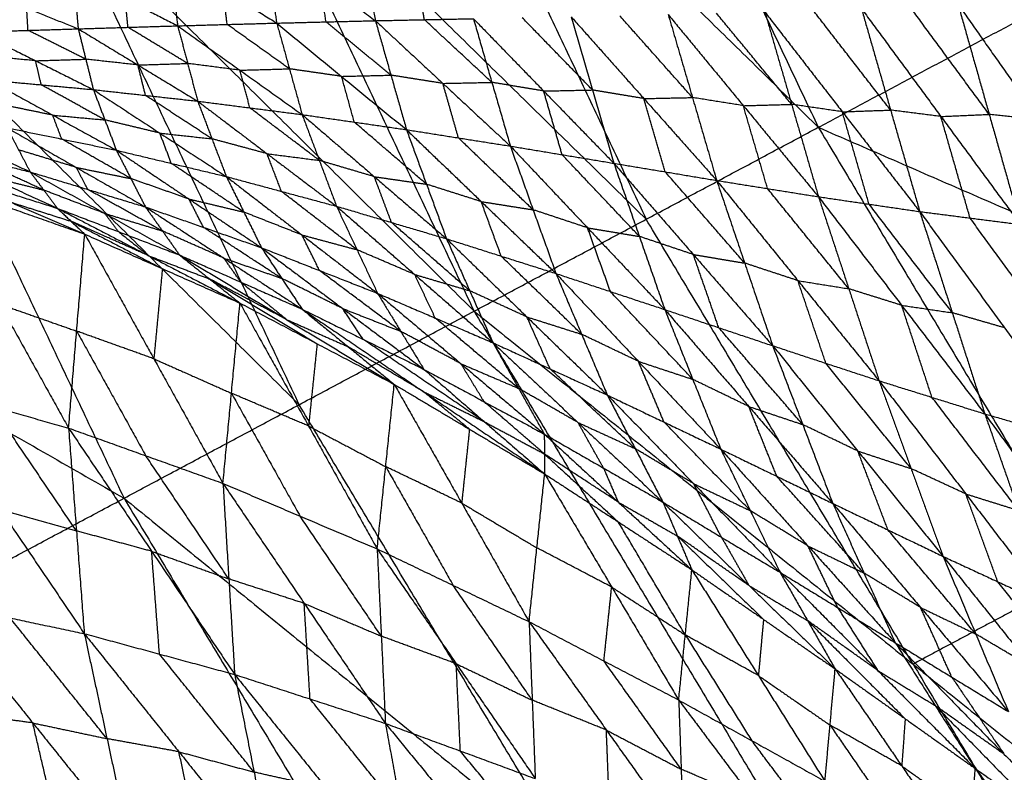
# Model space of a CAD drawing. Header units: millimetres. Extents: x -106 to 110, y -96 to 120.
# Tile 58 of 256: x -81 to -73, y -34 to -28. Entities that reach past the tile are written whole.
import ezdxf

# ---------------------------------------------------------------- set-up
doc = ezdxf.new("R2010")
doc.units = ezdxf.units.MM
doc.header["$MEASUREMENT"] = 0
doc.layers.add('Default', color=7, linetype='Continuous', true_color=0x000000)

msp = doc.modelspace()

# ---------------------------------------------------------------- linework, layer by layer
at = {"layer": 'Default'}
for points in [[(-78.4274, -21.2839, 6.9532), (-76.6052, -25.1366, 6.9532), (-74.783, -28.9894, 6.9532)], [(-81.3887, -22.5105, 7.9444), (-79.4992, -26.5054, 7.9444), (-77.6098, -30.5003, 7.9444)], [(-81.3887, -22.5105, 7.9444), (-78.0858, -25.7499, 7.4488), (-74.783, -28.9894, 6.9532)], [(-84.4007, -23.7581, 9.1165), (-82.4428, -27.8976, 9.1165), (-80.485, -32.0371, 9.1165)], [(-84.4007, -23.7581, 9.1165), (-81.0052, -27.1292, 8.5305), (-77.6098, -30.5003, 7.9444)], [(-78.0858, -25.7499, 7.4488), (-77.1411, -27.7474, 7.4488), (-76.1964, -29.7448, 7.4488)], [(-74.783, -28.9894, 6.9532), (-72.1872, -27.6019, 6.2709), (-69.5915, -26.2144, 5.5886)], [(-90.5182, -26.2921, 12.0172), (-85.5016, -29.1646, 10.5669), (-80.485, -32.0371, 9.1165)], [(-76.1964, -29.7448, 7.4488), (-77.8478, -28.1251, 7.6966), (-79.4992, -26.5054, 7.9444)], [(-81.0052, -27.1292, 8.5305), (-80.0263, -29.199, 8.5305), (-79.0474, -31.2687, 8.5305)], [(-78.5743, -27.271, 4.2808), (-78.4975, -27.6921, 4.0893), (-78.4206, -28.1132, 3.8978)], [(-79.3418, -27.4285, 4.6311), (-79.2863, -27.7806, 4.4653), (-79.2309, -28.1328, 4.2994)], [(-79.3418, -27.4285, 4.6311), (-78.8812, -27.7709, 4.2645), (-78.4206, -28.1132, 3.8978)], [(-80.1173, -27.5773, 4.9851), (-80.0809, -27.8663, 4.8431), (-80.0444, -28.1553, 4.7011)], [(-80.1173, -27.5773, 4.9851), (-79.6741, -27.855, 4.6422), (-79.2309, -28.1328, 4.2994)], [(-80.9038, -27.7147, 5.3436), (-80.8825, -27.9473, 5.2235), (-80.8613, -28.1799, 5.1033)], [(-80.9038, -27.7147, 5.3436), (-80.4741, -27.935, 5.0224), (-80.0444, -28.1553, 4.7011)], [(-78.0182, -28.1049, 3.6972), (-78.0566, -27.8943, 3.793), (-78.0951, -27.6838, 3.8887)], [(-78.8258, -28.123, 4.0986), (-78.8535, -27.9469, 4.1815), (-78.8812, -27.7709, 4.2645)], [(-79.0474, -31.2687, 8.5305), (-80.7451, -29.5832, 8.8235), (-82.4428, -27.8976, 9.1165)], [(-81.708, -27.838, 5.7089), (-81.2847, -28.009, 5.4061), (-80.8613, -28.1799, 5.1033)], [(-79.6377, -28.144, 4.5003), (-79.6559, -27.9995, 4.5713), (-79.6741, -27.855, 4.6422)], [(-80.4529, -28.1676, 4.9022), (-80.4635, -28.0513, 4.9623), (-80.4741, -27.935, 5.0224)], [(-81.2736, -28.1925, 5.3051), (-81.2791, -28.1007, 5.3556), (-81.2847, -28.009, 5.4061)], [(-75.0022, -28.8007, 2.1951), (-75.3106, -28.4267, 2.3509), (-75.619, -28.0526, 2.5066)], [(-75.2224, -28.0417, 2.3128), (-75.0022, -28.8007, 2.1951), (-74.7821, -29.5598, 2.0773)], [(-75.2224, -28.0417, 2.3128), (-74.5863, -28.8617, 1.9962), (-73.9502, -29.6817, 1.6796)], [(-74.1897, -28.8477, 1.8071), (-74.5077, -28.4377, 1.9654), (-74.8257, -28.0277, 2.1238)], [(-74.4291, -28.0136, 1.9347), (-74.1897, -28.8477, 1.8071), (-73.9502, -29.6817, 1.6796)], [(-74.4291, -28.0136, 1.9347), (-73.7766, -28.9005, 1.616), (-73.124, -29.7874, 1.2974)], [(-73.3798, -28.883, 1.4339), (-73.706, -28.4396, 1.5932), (-74.0323, -27.9962, 1.7526)], [(-73.6355, -27.9787, 1.5705), (-73.3798, -28.883, 1.4339), (-73.124, -29.7874, 1.2974)], [(-73.6355, -27.9787, 1.5705), (-72.9684, -28.9272, 1.2523), (-72.3013, -29.8757, 0.9341)], [(-80.0444, -28.1553, 4.7011), (-79.6377, -28.144, 4.5003), (-79.2309, -28.1328, 4.2994)], [(-79.2309, -28.1328, 4.2994), (-78.8258, -28.123, 4.0986), (-78.4206, -28.1132, 3.8978)], [(-79.2309, -28.1328, 4.2994), (-79.1267, -28.5087, 4.2317), (-79.0225, -28.8845, 4.164)], [(-79.2309, -28.1328, 4.2994), (-78.6982, -28.5707, 4.0215), (-78.1655, -29.0086, 3.7435)], [(-78.2931, -28.5609, 3.8207), (-78.5594, -28.342, 3.9596), (-78.8258, -28.123, 4.0986)], [(-78.4206, -28.1132, 3.8978), (-78.0182, -28.1049, 3.6972), (-77.6158, -28.0966, 3.4966)], [(-78.4206, -28.1132, 3.8978), (-78.2931, -28.5609, 3.8207), (-78.1655, -29.0086, 3.7435)], [(-78.4206, -28.1132, 3.8978), (-77.8665, -28.6284, 3.61), (-77.3124, -29.1436, 3.3223)], [(-77.4641, -28.6201, 3.4094), (-77.7411, -28.3625, 3.5533), (-78.0182, -28.1049, 3.6972)], [(-77.6158, -28.0966, 3.4966), (-77.4641, -28.6201, 3.4094), (-77.3124, -29.1436, 3.3223)], [(-77.6158, -28.0966, 3.4966), (-77.0389, -28.6907, 3.199), (-76.4621, -29.2848, 2.9014)], [(-76.6377, -28.6827, 2.9988), (-76.9262, -28.3856, 3.1476), (-77.2146, -28.0886, 3.2964)], [(-76.8134, -28.0806, 3.0961), (-76.6377, -28.6827, 2.9988), (-76.4621, -29.2848, 2.9014)], [(-76.8134, -28.0806, 3.0961), (-76.2156, -28.7532, 2.7905), (-75.6178, -29.4259, 2.4849)], [(-75.8167, -28.7447, 2.5927), (-76.1156, -28.4083, 2.7455), (-76.4145, -28.072, 2.8983)], [(-76.0157, -28.0635, 2.7004), (-75.8167, -28.7447, 2.5927), (-75.6178, -29.4259, 2.4849)], [(-76.0157, -28.0635, 2.7004), (-75.3989, -28.8116, 2.3889), (-74.7821, -29.5598, 2.0773)], [(-81.6859, -28.2051, 5.5069), (-81.2736, -28.1925, 5.3051), (-80.8613, -28.1799, 5.1033)], [(-81.6859, -28.2051, 5.5069), (-81.2114, -28.4423, 5.255), (-80.737, -28.6795, 5.003)], [(-80.7991, -28.4297, 5.0532), (-81.0364, -28.3111, 5.1791), (-81.2736, -28.1925, 5.3051)], [(-80.8613, -28.1799, 5.1033), (-80.4529, -28.1676, 4.9022), (-80.0444, -28.1553, 4.7011)], [(-80.8613, -28.1799, 5.1033), (-80.7991, -28.4297, 5.0532), (-80.737, -28.6795, 5.003)], [(-80.8613, -28.1799, 5.1033), (-80.3708, -28.4771, 4.8435), (-79.8804, -28.7742, 4.5838)], [(-79.9624, -28.4647, 4.6425), (-80.2076, -28.3162, 4.7723), (-80.4529, -28.1676, 4.9022)], [(-80.0444, -28.1553, 4.7011), (-79.9624, -28.4647, 4.6425), (-79.8804, -28.7742, 4.5838)], [(-80.0444, -28.1553, 4.7011), (-79.5334, -28.5199, 4.4326), (-79.0225, -28.8845, 4.164)], [(-79.1267, -28.5087, 4.2317), (-79.3822, -28.3264, 4.366), (-79.6377, -28.144, 4.5003)], [(-81.2114, -28.4423, 5.255), (-81.4256, -28.4226, 5.3597), (-81.6397, -28.4029, 5.4644)], [(-81.2114, -28.4423, 5.255), (-81.0053, -28.436, 5.1541), (-80.7991, -28.4297, 5.0532)], [(-81.1652, -28.6401, 5.2125), (-81.1883, -28.5412, 5.2337), (-81.2114, -28.4423, 5.255)], [(-80.3708, -28.4771, 4.8435), (-80.585, -28.4534, 4.9483), (-80.7991, -28.4297, 5.0532)], [(-80.3708, -28.4771, 4.8435), (-80.1666, -28.4709, 4.743), (-79.9624, -28.4647, 4.6425)], [(-80.3087, -28.7268, 4.7934), (-80.3398, -28.6019, 4.8185), (-80.3708, -28.4771, 4.8435)], [(-79.5334, -28.5199, 4.4326), (-79.7479, -28.4923, 4.5375), (-79.9624, -28.4647, 4.6425)], [(-79.5334, -28.5199, 4.4326), (-79.3301, -28.5143, 4.3321), (-79.1267, -28.5087, 4.2317)], [(-79.4514, -28.8294, 4.3739), (-79.4924, -28.6746, 4.4032), (-79.5334, -28.5199, 4.4326)], [(-78.6982, -28.5707, 4.0215), (-78.9124, -28.5397, 4.1266), (-79.1267, -28.5087, 4.2317)], [(-81.5935, -28.6007, 5.4219), (-81.1652, -28.6401, 5.2125), (-80.737, -28.6795, 5.003)], [(-81.5935, -28.6007, 5.4219), (-81.0707, -28.8892, 5.2252), (-80.5479, -29.1777, 5.0285)], [(-78.6982, -28.5707, 4.0215), (-78.4956, -28.5658, 3.9211), (-78.2931, -28.5609, 3.8207)], [(-78.594, -28.9466, 3.9537), (-78.6461, -28.7586, 3.9876), (-78.6982, -28.5707, 4.0215)], [(-77.8665, -28.6284, 3.61), (-78.0798, -28.5947, 3.7154), (-78.2931, -28.5609, 3.8207)], [(-77.8665, -28.6284, 3.61), (-77.6653, -28.6243, 3.5097), (-77.4641, -28.6201, 3.4094)], [(-77.0389, -28.6907, 3.199), (-77.2515, -28.6554, 3.3042), (-77.4641, -28.6201, 3.4094)], [(-80.6424, -28.9286, 5.0158), (-80.9038, -28.7843, 5.1141), (-81.1652, -28.6401, 5.2125)], [(-80.737, -28.6795, 5.003), (-80.6424, -28.9286, 5.0158), (-80.5479, -29.1777, 5.0285)], [(-80.737, -28.6795, 5.003), (-80.3087, -28.7268, 4.7934), (-79.8804, -28.7742, 4.5838)], [(-80.737, -28.6795, 5.003), (-80.1912, -29.0365, 4.8092), (-79.6454, -29.3935, 4.6153)], [(-77.7389, -29.0761, 3.5329), (-77.8027, -28.8523, 3.5715), (-77.8665, -28.6284, 3.61)], [(-77.0389, -28.6907, 3.199), (-76.8383, -28.6867, 3.0989), (-76.6377, -28.6827, 2.9988)], [(-76.8872, -29.2142, 3.1118), (-76.9631, -28.9525, 3.1554), (-77.0389, -28.6907, 3.199)], [(-76.2156, -28.7532, 2.7905), (-76.4267, -28.718, 2.8946), (-76.6377, -28.6827, 2.9988)], [(-79.7629, -29.0838, 4.5996), (-80.0358, -28.9053, 4.6965), (-80.3087, -28.7268, 4.7934)], [(-79.8804, -28.7742, 4.5838), (-79.7629, -29.0838, 4.5996), (-79.6454, -29.3935, 4.6153)], [(-79.8804, -28.7742, 4.5838), (-79.4514, -28.8294, 4.3739), (-79.0225, -28.8845, 4.164)], [(-79.8804, -28.7742, 4.5838), (-79.3103, -29.2059, 4.3937), (-78.7402, -29.6377, 4.2035)], [(-76.2156, -28.7532, 2.7905), (-76.0162, -28.7489, 2.6916), (-75.8167, -28.7447, 2.5927)], [(-76.04, -29.3553, 2.6931), (-76.1278, -29.0543, 2.7418), (-76.2156, -28.7532, 2.7905)], [(-75.3989, -28.8116, 2.3889), (-75.6078, -28.7781, 2.4908), (-75.8167, -28.7447, 2.5927)], [(-82.3431, -28.8412, 5.8602), (-81.7994, -29.0986, 5.7103), (-81.2558, -29.356, 5.5603)], [(-81.0707, -28.8892, 5.2252), (-81.2952, -28.8431, 5.3288), (-81.5196, -28.797, 5.4323)], [(-78.8814, -29.2611, 4.1838), (-79.1664, -29.0452, 4.2788), (-79.4514, -28.8294, 4.3739)], [(-75.3989, -28.8116, 2.3889), (-75.2006, -28.8062, 2.292), (-75.0022, -28.8007, 2.1951)], [(-75.2, -29.4928, 2.2811), (-75.2994, -29.1522, 2.335), (-75.3989, -28.8116, 2.3889)], [(-74.5863, -28.8617, 1.9962), (-74.7943, -28.8312, 2.0957), (-75.0022, -28.8007, 2.1951)], [(-74.5863, -28.8617, 1.9962), (-74.388, -28.8547, 1.9017), (-74.1897, -28.8477, 1.8071)], [(-74.3662, -29.6207, 1.8785), (-74.4762, -29.2412, 1.9373), (-74.5863, -28.8617, 1.9962)], [(-73.7766, -28.9005, 1.616), (-73.9831, -28.8741, 1.7116), (-74.1897, -28.8477, 1.8071)], [(-80.9968, -29.0855, 5.2356), (-81.0337, -28.9874, 5.2304), (-81.0707, -28.8892, 5.2252)], [(-81.0707, -28.8892, 5.2252), (-80.8566, -28.9089, 5.1205), (-80.6424, -28.9286, 5.0158)], [(-80.1912, -29.0365, 4.8092), (-80.4168, -28.9825, 4.9125), (-80.6424, -28.9286, 5.0158)], [(-79.0225, -28.8845, 4.164), (-78.8814, -29.2611, 4.1838), (-78.7402, -29.6377, 4.2035)], [(-79.0225, -28.8845, 4.164), (-78.594, -28.9466, 3.9537), (-78.1655, -29.0086, 3.7435)], [(-79.0225, -28.8845, 4.164), (-78.4296, -29.3949, 3.9785), (-77.8368, -29.9052, 3.793)], [(-78.0012, -29.4569, 3.7683), (-78.2976, -29.2017, 3.861), (-78.594, -28.9466, 3.9537)], [(-73.7766, -28.9005, 1.616), (-73.5782, -28.8918, 1.525), (-73.3798, -28.883, 1.4339)], [(-73.5371, -29.7346, 1.4885), (-73.6568, -29.3175, 1.5523), (-73.7766, -28.9005, 1.616)], [(-72.9684, -28.9272, 1.2523), (-73.1741, -28.9051, 1.3431), (-73.3798, -28.883, 1.4339)], [(-81.4457, -28.9934, 5.4428), (-81.3507, -29.1747, 5.5016), (-81.2558, -29.356, 5.5603)], [(-81.4457, -28.9934, 5.4428), (-80.9968, -29.0855, 5.2356), (-80.5479, -29.1777, 5.0285)], [(-81.4457, -28.9934, 5.4428), (-80.8773, -29.3187, 5.3062), (-80.309, -29.6439, 5.1697)], [(-78.1655, -29.0086, 3.7435), (-78.0012, -29.4569, 3.7683), (-77.8368, -29.9052, 3.793)], [(-78.1655, -29.0086, 3.7435), (-77.7389, -29.0761, 3.5329), (-77.3124, -29.1436, 3.3223)], [(-78.1655, -29.0086, 3.7435), (-77.5517, -29.5996, 3.5634), (-76.938, -30.1907, 3.3833)], [(-77.6098, -30.5003, 7.9444), (-76.1964, -29.7448, 7.4488), (-74.783, -28.9894, 6.9532)], [(-74.783, -28.9894, 6.9532), (-72.5919, -32.645, 6.9532), (-70.4009, -36.3005, 6.9532)], [(-74.783, -28.9894, 6.9532), (-70.1447, -31.0097, 6.2709), (-65.5063, -33.0301, 5.5886)], [(-80.4284, -29.4108, 5.0991), (-80.7126, -29.2482, 5.1674), (-80.9968, -29.0855, 5.2356)], [(-80.0967, -29.2856, 4.8219), (-80.1439, -29.161, 4.8156), (-80.1912, -29.0365, 4.8092)], [(-80.1912, -29.0365, 4.8092), (-79.977, -29.0602, 4.7044), (-79.7629, -29.0838, 4.5996)], [(-79.3103, -29.2059, 4.3937), (-79.5366, -29.1449, 4.4966), (-79.7629, -29.0838, 4.5996)], [(-77.1252, -29.6671, 3.3528), (-77.432, -29.3716, 3.4428), (-77.7389, -29.0761, 3.5329)], [(-82.2001, -29.1181, 5.9589), (-81.7279, -29.2371, 5.7596), (-81.2558, -29.356, 5.5603)], [(-82.2001, -29.1181, 5.9589), (-81.616, -29.3866, 5.8711), (-81.032, -29.6551, 5.7833)], [(-80.8773, -29.3187, 5.3062), (-81.114, -29.2467, 5.4039), (-81.3507, -29.1747, 5.5016)], [(-80.5479, -29.1777, 5.0285), (-80.4284, -29.4108, 5.0991), (-80.309, -29.6439, 5.1697)], [(-80.5479, -29.1777, 5.0285), (-80.0967, -29.2856, 4.8219), (-79.6454, -29.3935, 4.6153)], [(-80.5479, -29.1777, 5.0285), (-79.952, -29.5782, 4.9066), (-79.3561, -29.9788, 4.7847)], [(-77.3124, -29.1436, 3.3223), (-77.1252, -29.6671, 3.3528), (-76.938, -30.1907, 3.3833)], [(-77.3124, -29.1436, 3.3223), (-76.8872, -29.2142, 3.1118), (-76.4621, -29.2848, 2.9014)], [(-77.3124, -29.1436, 3.3223), (-76.6781, -29.8153, 3.1488), (-76.0438, -30.4871, 2.9752)], [(-81.1439, -29.5056, 5.6718), (-81.4359, -29.3713, 5.7157), (-81.7279, -29.2371, 5.7596)], [(-79.1928, -29.5156, 4.4094), (-79.2516, -29.3608, 4.4015), (-79.3103, -29.2059, 4.3937)], [(-79.3103, -29.2059, 4.3937), (-79.0958, -29.2335, 4.2887), (-78.8814, -29.2611, 4.1838)], [(-78.4296, -29.3949, 3.9785), (-78.6555, -29.328, 4.0811), (-78.8814, -29.2611, 4.1838)], [(-76.2529, -29.8859, 2.9383), (-76.5701, -29.5501, 3.0251), (-76.8872, -29.2142, 3.1118)], [(-82.032, -29.3388, 6.1446), (-81.532, -29.497, 5.964), (-81.032, -29.6551, 5.7833)], [(-82.032, -29.3388, 6.1446), (-81.42, -29.603, 6.1159), (-80.808, -29.8672, 6.0872)], [(-80.7824, -29.5, 5.365), (-80.8298, -29.4093, 5.3356), (-80.8773, -29.3187, 5.3062)], [(-80.8773, -29.3187, 5.3062), (-80.6529, -29.3647, 5.2027), (-80.4284, -29.4108, 5.0991)], [(-79.5008, -29.6862, 4.7), (-79.7987, -29.4859, 4.761), (-80.0967, -29.2856, 4.8219)], [(-76.4621, -29.2848, 2.9014), (-76.2529, -29.8859, 2.9383), (-76.0438, -30.4871, 2.9752)], [(-76.4621, -29.2848, 2.9014), (-76.04, -29.3553, 2.6931), (-75.6178, -29.4259, 2.4849)], [(-76.4621, -29.2848, 2.9014), (-75.8099, -30.0345, 2.7368), (-75.1578, -30.7842, 2.5723)], [(-82.0719, -29.4228, 6.4558), (-81.5061, -30.4419, 5.8184), (-80.9403, -31.4609, 5.1809)], [(-82.0719, -29.4228, 6.4558), (-81.44, -29.645, 6.2715), (-80.808, -29.8672, 6.0872)], [(-81.616, -29.3866, 5.8711), (-81.3799, -29.4461, 5.7715), (-81.1439, -29.5056, 5.6718)], [(-81.2558, -29.356, 5.5603), (-81.1439, -29.5056, 5.6718), (-81.032, -29.6551, 5.7833)], [(-81.2558, -29.356, 5.5603), (-80.7824, -29.5, 5.365), (-80.309, -29.6439, 5.1697)], [(-81.2558, -29.356, 5.5603), (-80.6427, -29.6973, 5.4991), (-80.0297, -30.0385, 5.4378)], [(-79.952, -29.5782, 4.9066), (-80.1902, -29.4945, 5.0029), (-80.4284, -29.4108, 5.0991)], [(-79.6454, -29.3935, 4.6153), (-79.5008, -29.6862, 4.7), (-79.3561, -29.9788, 4.7847)], [(-79.6454, -29.3935, 4.6153), (-79.1928, -29.5156, 4.4094), (-78.7402, -29.6377, 4.2035)], [(-79.6454, -29.3935, 4.6153), (-79.0241, -29.8736, 4.5107), (-78.4028, -30.3537, 4.406)], [(-78.2885, -29.7714, 3.9983), (-78.3591, -29.5832, 3.9884), (-78.4296, -29.3949, 3.9785)], [(-78.4296, -29.3949, 3.9785), (-78.2154, -29.4259, 3.8734), (-78.0012, -29.4569, 3.7683)], [(-75.3878, -30.1051, 2.5286), (-75.7139, -29.7302, 2.6109), (-76.04, -29.3553, 2.6931)], [(-75.6178, -29.4259, 2.4849), (-75.3878, -30.1051, 2.5286), (-75.1578, -30.7842, 2.5723)], [(-75.6178, -29.4259, 2.4849), (-75.2, -29.4928, 2.2811), (-74.7821, -29.5598, 2.0773)], [(-75.6178, -29.4259, 2.4849), (-74.9507, -30.2491, 2.3318), (-74.2836, -31.0723, 2.1787)], [(-80.6427, -29.6973, 5.4991), (-80.8933, -29.6014, 5.5855), (-81.1439, -29.5056, 5.6718)], [(-80.1693, -29.8412, 5.3038), (-80.4758, -29.6706, 5.3344), (-80.7824, -29.5, 5.365)], [(-77.5517, -29.5996, 3.5634), (-77.7764, -29.5283, 3.6658), (-78.0012, -29.4569, 3.7683)], [(-74.5329, -30.316, 2.128), (-74.8664, -29.9044, 2.2045), (-75.2, -29.4928, 2.2811)], [(-79.8325, -29.8114, 4.9772), (-79.8923, -29.6948, 4.9419), (-79.952, -29.5782, 4.9066)], [(-79.952, -29.5782, 4.9066), (-79.7264, -29.6322, 4.8033), (-79.5008, -29.6862, 4.7)], [(-78.5715, -29.9957, 4.3048), (-78.8822, -29.7556, 4.3571), (-79.1928, -29.5156, 4.4094)], [(-74.7821, -29.5598, 2.0773), (-74.5329, -30.316, 2.128), (-74.2836, -31.0723, 2.1787)], [(-74.7821, -29.5598, 2.0773), (-74.3662, -29.6207, 1.8785), (-73.9502, -29.6817, 1.6796)], [(-74.7821, -29.5598, 2.0773), (-74.0989, -30.4519, 1.936), (-73.4158, -31.3441, 1.7947)], [(-81.42, -29.603, 6.1159), (-81.17, -29.6821, 6.0256), (-80.92, -29.7612, 5.9353)], [(-81.032, -29.6551, 5.7833), (-80.92, -29.7612, 5.9353), (-80.808, -29.8672, 6.0872)], [(-81.032, -29.6551, 5.7833), (-80.5308, -29.8468, 5.6106), (-80.0297, -30.0385, 5.4378)], [(-81.032, -29.6551, 5.7833), (-80.2825, -30.0445, 5.7683), (-79.533, -30.434, 5.7534)], [(-80.309, -29.6439, 5.1697), (-80.1693, -29.8412, 5.3038), (-80.0297, -30.0385, 5.4378)], [(-80.309, -29.6439, 5.1697), (-79.8325, -29.8114, 4.9772), (-79.3561, -29.9788, 4.7847)], [(-80.309, -29.6439, 5.1697), (-79.6661, -30.0636, 5.1377), (-79.0233, -30.4834, 5.1057)], [(-78.7402, -29.6377, 4.2035), (-78.5715, -29.9957, 4.3048), (-78.4028, -30.3537, 4.406)], [(-78.7402, -29.6377, 4.2035), (-78.2885, -29.7714, 3.9983), (-77.8368, -29.9052, 3.793)], [(-78.7402, -29.6377, 4.2035), (-78.0978, -30.1987, 4.1185), (-77.4553, -30.7598, 4.0334)], [(-77.3874, -30.0479, 3.5882), (-77.4696, -29.8238, 3.5758), (-77.5517, -29.5996, 3.5634)], [(-77.5517, -29.5996, 3.5634), (-77.3384, -29.6334, 3.4581), (-77.1252, -29.6671, 3.3528)], [(-76.6781, -29.8153, 3.1488), (-76.9016, -29.7412, 3.2508), (-77.1252, -29.6671, 3.3528)], [(-73.683, -30.5129, 1.7371), (-74.0246, -30.0668, 1.8078), (-74.3662, -29.6207, 1.8785)], [(-80.5308, -29.8468, 5.6106), (-80.5868, -29.772, 5.5548), (-80.6427, -29.6973, 5.4991)], [(-80.6427, -29.6973, 5.4991), (-80.406, -29.7692, 5.4014), (-80.1693, -29.8412, 5.3038)], [(-79.0241, -29.8736, 4.5107), (-79.2624, -29.7799, 4.6054), (-79.5008, -29.6862, 4.7)], [(-74.0053, -33.4004, 7.4488), (-75.1009, -31.5726, 7.4488), (-76.1964, -29.7448, 7.4488)], [(-73.9502, -29.6817, 1.6796), (-73.683, -30.5129, 1.7371), (-73.4158, -31.3441, 1.7947)], [(-73.9502, -29.6817, 1.6796), (-73.5371, -29.7346, 1.4885), (-73.124, -29.7874, 1.2974)], [(-73.9502, -29.6817, 1.6796), (-73.2539, -30.6367, 1.5526), (-72.5576, -31.5918, 1.4255)], [(-72.8408, -30.6896, 1.3615), (-73.189, -30.2121, 1.425), (-73.5371, -29.7346, 1.4885)], [(-80.92, -29.7612, 5.9353), (-80.5452, -29.9559, 5.9278), (-80.1705, -30.1506, 5.9203)], [(-80.2825, -30.0445, 5.7683), (-80.6012, -29.9029, 5.8518), (-80.92, -29.7612, 5.9353)], [(-79.1897, -30.2311, 4.9452), (-79.5111, -30.0212, 4.9612), (-79.8325, -29.8114, 4.9772)], [(-77.646, -30.3325, 3.9132), (-77.9673, -30.052, 3.9558), (-78.2885, -29.7714, 3.9983)], [(-76.4909, -30.3389, 3.1793), (-76.5845, -30.0771, 3.164), (-76.6781, -29.8153, 3.1488)], [(-76.6781, -29.8153, 3.1488), (-76.4655, -29.8506, 3.0435), (-76.2529, -29.8859, 2.9383)], [(-80.9403, -31.4609, 5.1809), (-80.8741, -30.6641, 5.634), (-80.808, -29.8672, 6.0872)], [(-80.808, -29.8672, 6.0872), (-80.2402, -30.8913, 5.4966), (-79.6724, -31.9153, 4.906)], [(-80.808, -29.8672, 6.0872), (-80.1705, -30.1506, 5.9203), (-79.533, -30.434, 5.7534)], [(-80.5308, -29.8468, 5.6106), (-80.4067, -29.9457, 5.6895), (-80.2825, -30.0445, 5.7683)], [(-79.6661, -30.0636, 5.1377), (-79.9177, -29.9524, 5.2207), (-80.1693, -29.8412, 5.3038)], [(-78.8795, -30.1662, 4.5954), (-78.9518, -30.0199, 4.553), (-79.0241, -29.8736, 4.5107)], [(-79.0241, -29.8736, 4.5107), (-78.7978, -29.9346, 4.4077), (-78.5715, -29.9957, 4.3048)], [(-77.8368, -29.9052, 3.793), (-77.646, -30.3325, 3.9132), (-77.4553, -30.7598, 4.0334)], [(-77.8368, -29.9052, 3.793), (-77.3874, -30.0479, 3.5882), (-76.938, -30.1907, 3.3833)], [(-77.8368, -29.9052, 3.793), (-77.1763, -30.5474, 3.7293), (-76.5158, -31.1896, 3.6656)], [(-75.8099, -30.0345, 2.7368), (-76.0314, -29.9602, 2.8376), (-76.2529, -29.8859, 2.9383)], [(-79.3561, -29.9788, 4.7847), (-79.1897, -30.2311, 4.9452), (-79.0233, -30.4834, 5.1057)], [(-79.3561, -29.9788, 4.7847), (-78.8795, -30.1662, 4.5954), (-78.4028, -30.3537, 4.406)], [(-79.3561, -29.9788, 4.7847), (-78.6891, -30.4785, 4.7863), (-78.022, -30.9781, 4.7879)], [(-78.0978, -30.1987, 4.1185), (-78.3346, -30.0972, 4.2116), (-78.5715, -29.9957, 4.3048)], [(-80.2825, -30.0445, 5.7683), (-80.0319, -30.1404, 5.682), (-79.7813, -30.2362, 5.5956)], [(-80.0297, -30.0385, 5.4378), (-79.7813, -30.2362, 5.5956), (-79.533, -30.434, 5.7534)], [(-80.0297, -30.0385, 5.4378), (-79.5265, -30.2609, 5.2718), (-79.0233, -30.4834, 5.1057)], [(-80.0297, -30.0385, 5.4378), (-79.1478, -30.57, 5.4467), (-78.2659, -31.1015, 5.4556)], [(-79.5265, -30.2609, 5.2718), (-79.5963, -30.1623, 5.2048), (-79.6661, -30.0636, 5.1377)], [(-79.6661, -30.0636, 5.1377), (-79.4279, -30.1474, 5.0415), (-79.1897, -30.2311, 4.9452)], [(-76.7269, -30.6901, 3.5245), (-77.0571, -30.369, 3.5563), (-77.3874, -30.0479, 3.5882)], [(-75.6008, -30.6357, 2.7738), (-75.7053, -30.3351, 2.7553), (-75.8099, -30.0345, 2.7368)], [(-75.8099, -30.0345, 2.7368), (-75.5989, -30.0698, 2.6327), (-75.3878, -30.1051, 2.5286)], [(-80.1705, -30.1506, 5.9203), (-80.2054, -30.5209, 5.7085), (-80.2402, -30.8913, 5.4966)], [(-74.9507, -30.2491, 2.3318), (-75.1693, -30.1771, 2.4302), (-75.3878, -30.1051, 2.5286)], [(-79.7813, -30.2362, 5.5956), (-79.3404, -30.502, 5.6), (-78.8995, -30.7678, 5.6045)], [(-79.1478, -30.57, 5.4467), (-79.4646, -30.4031, 5.5211), (-79.7813, -30.2362, 5.5956)], [(-78.6891, -30.4785, 4.7863), (-78.9394, -30.3548, 4.8658), (-79.1897, -30.2311, 4.9452)], [(-78.2124, -30.6659, 4.597), (-78.5459, -30.4161, 4.5962), (-78.8795, -30.1662, 4.5954)], [(-77.929, -30.5567, 4.2197), (-78.0134, -30.3777, 4.1691), (-78.0978, -30.1987, 4.1185)], [(-78.0978, -30.1987, 4.1185), (-77.8719, -30.2656, 4.0158), (-77.646, -30.3325, 3.9132)], [(-76.938, -30.1907, 3.3833), (-76.7269, -30.6901, 3.5245), (-76.5158, -31.1896, 3.6656)], [(-76.938, -30.1907, 3.3833), (-76.4909, -30.3389, 3.1793), (-76.0438, -30.4871, 2.9752)], [(-76.938, -30.1907, 3.3833), (-76.2611, -30.9124, 3.343), (-75.5843, -31.6341, 3.3026)], [(-79.5265, -30.2609, 5.2718), (-79.3371, -30.4155, 5.3592), (-79.1478, -30.57, 5.4467)], [(-74.7207, -30.9283, 2.3755), (-74.8357, -30.5887, 2.3537), (-74.9507, -30.2491, 2.3318)], [(-74.9507, -30.2491, 2.3318), (-74.7418, -30.2826, 2.2299), (-74.5329, -30.316, 2.128)], [(-74.0989, -30.4519, 1.936), (-74.3159, -30.384, 2.032), (-74.5329, -30.316, 2.128)], [(-78.4028, -30.3537, 4.406), (-78.2124, -30.6659, 4.597), (-78.022, -30.9781, 4.7879)], [(-78.4028, -30.3537, 4.406), (-77.929, -30.5567, 4.2197), (-77.4553, -30.7598, 4.0334)], [(-78.4028, -30.3537, 4.406), (-77.7183, -30.9318, 4.4448), (-77.0337, -31.51, 4.4836)], [(-77.1763, -30.5474, 3.7293), (-77.4112, -30.4399, 3.8213), (-77.646, -30.3325, 3.9132)], [(-75.814, -31.0606, 3.1389), (-76.1524, -30.6997, 3.1591), (-76.4909, -30.3389, 3.1793)], [(-81.5061, -30.4419, 5.8184), (-81.1901, -30.553, 5.7262), (-80.8741, -30.6641, 5.634)], [(-79.6724, -31.9153, 4.906), (-79.6027, -31.1746, 5.3297), (-79.533, -30.434, 5.7534)], [(-79.533, -30.434, 5.7534), (-78.9695, -31.4438, 5.2117), (-78.406, -32.4536, 4.67)], [(-79.533, -30.434, 5.7534), (-78.8995, -30.7678, 5.6045), (-78.2659, -31.1015, 5.4556)], [(-79.0233, -30.4834, 5.1057), (-78.6446, -30.7924, 5.2807), (-78.2659, -31.1015, 5.4556)], [(-79.0233, -30.4834, 5.1057), (-78.5226, -30.7307, 4.9468), (-78.022, -30.9781, 4.7879)], [(-79.0233, -30.4834, 5.1057), (-78.027, -31.1605, 5.15), (-77.0307, -31.8376, 5.1943)], [(-78.5226, -30.7307, 4.9468), (-78.6059, -30.6046, 4.8666), (-78.6891, -30.4785, 4.7863)], [(-78.6891, -30.4785, 4.7863), (-78.4507, -30.5722, 4.6916), (-78.2124, -30.6659, 4.597)], [(-73.8497, -31.2082, 1.9867), (-73.9743, -30.8301, 1.9613), (-74.0989, -30.4519, 1.936)], [(-74.0989, -30.4519, 1.936), (-73.891, -30.4824, 1.8366), (-73.683, -30.5129, 1.7371)], [(-80.485, -32.0371, 9.1165), (-79.0474, -31.2687, 8.5305), (-77.6098, -30.5003, 7.9444)], [(-77.2445, -31.1349, 4.2585), (-77.5868, -30.8458, 4.2391), (-77.929, -30.5567, 4.2197)], [(-77.6098, -30.5003, 7.9444), (-75.3378, -34.2908, 7.9444), (-73.0659, -38.0813, 7.9444)], [(-77.6098, -30.5003, 7.9444), (-74.0053, -33.4004, 7.4488), (-70.4009, -36.3005, 6.9532)], [(-76.9856, -30.9747, 3.8495), (-77.0809, -30.761, 3.7894), (-77.1763, -30.5474, 3.7293)], [(-77.1763, -30.5474, 3.7293), (-76.9516, -30.6187, 3.6269), (-76.7269, -30.6901, 3.5245)], [(-76.0438, -30.4871, 2.9752), (-75.814, -31.0606, 3.1389), (-75.5843, -31.6341, 3.3026)], [(-76.0438, -30.4871, 2.9752), (-75.6008, -30.6357, 2.7738), (-75.1578, -30.7842, 2.5723)], [(-76.0438, -30.4871, 2.9752), (-75.354, -31.2835, 2.9609), (-74.6642, -32.0799, 2.9466)], [(-73.2539, -30.6367, 1.5526), (-73.4685, -30.5748, 1.6449), (-73.683, -30.5129, 1.7371)], [(-79.1478, -30.57, 5.4467), (-78.8962, -30.6812, 5.3637), (-78.6446, -30.7924, 5.2807)], [(-74.911, -31.4321, 2.7595), (-75.2559, -31.0339, 2.7666), (-75.6008, -30.6357, 2.7738)], [(-80.8741, -30.6641, 5.634), (-80.5903, -31.1761, 5.3387), (-80.3064, -31.6881, 5.0435)], [(-80.2402, -30.8913, 5.4966), (-80.5572, -30.7777, 5.5653), (-80.8741, -30.6641, 5.634)], [(-77.7183, -30.9318, 4.4448), (-77.9653, -30.7989, 4.5209), (-78.2124, -30.6659, 4.597)], [(-76.2611, -30.9124, 3.343), (-76.494, -30.8012, 3.4337), (-76.7269, -30.6901, 3.5245)], [(-78.8995, -30.7678, 5.6045), (-78.9345, -31.1058, 5.4081), (-78.9695, -31.4438, 5.2117)], [(-78.027, -31.1605, 5.15), (-78.3358, -30.9765, 5.2153), (-78.6446, -30.7924, 5.2807)], [(-77.5264, -31.4079, 4.9911), (-78.0245, -31.0693, 4.969), (-78.5226, -30.7307, 4.9468)], [(-77.4553, -30.7598, 4.0334), (-77.2445, -31.1349, 4.2585), (-77.0337, -31.51, 4.4836)], [(-77.4553, -30.7598, 4.0334), (-76.9856, -30.9747, 3.8495), (-76.5158, -31.1896, 3.6656)], [(-77.4553, -30.7598, 4.0334), (-76.7573, -31.4147, 4.1121), (-76.0594, -32.0695, 4.1908)], [(-75.1578, -30.7842, 2.5723), (-74.911, -31.4321, 2.7595), (-74.6642, -32.0799, 2.9466)], [(-75.1578, -30.7842, 2.5723), (-74.7207, -30.9283, 2.3755), (-74.2836, -31.0723, 2.1787)], [(-75.1578, -30.7842, 2.5723), (-74.4581, -31.6497, 2.5862), (-73.7585, -32.5152, 2.6001)], [(-80.2402, -30.8913, 5.4966), (-79.9215, -31.0329, 5.4132), (-79.6027, -31.1746, 5.3297)], [(-77.5279, -31.2441, 4.6358), (-77.6231, -31.088, 4.5403), (-77.7183, -30.9318, 4.4448)], [(-77.7183, -30.9318, 4.4448), (-77.4814, -31.0334, 4.3517), (-77.2445, -31.1349, 4.2585)], [(-76.05, -31.4118, 3.4841), (-76.1556, -31.1621, 3.4135), (-76.2611, -30.9124, 3.343)], [(-76.2611, -30.9124, 3.343), (-76.0376, -30.9865, 3.241), (-75.814, -31.0606, 3.1389)], [(-74.0211, -31.7938, 2.3894), (-74.3709, -31.361, 2.3825), (-74.7207, -30.9283, 2.3755)], [(-78.022, -30.9781, 4.7879), (-77.5279, -31.2441, 4.6358), (-77.0337, -31.51, 4.4836)], [(-78.022, -30.9781, 4.7879), (-77.5264, -31.4079, 4.9911), (-77.0307, -31.8376, 5.1943)], [(-76.2876, -31.6295, 3.9282), (-76.6366, -31.3021, 3.8889), (-76.9856, -30.9747, 3.8495)], [(-82.1929, -31.1064, 5.4934), (-81.5666, -31.2837, 5.3371), (-80.9403, -31.4609, 5.1809)], [(-82.1929, -31.1064, 5.4934), (-81.5022, -32.1283, 5.0266), (-80.8114, -33.1502, 4.5599)], [(-78.406, -32.4536, 4.67), (-78.3359, -31.7776, 5.0628), (-78.2659, -31.1015, 5.4556)], [(-78.2659, -31.1015, 5.4556), (-77.7121, -32.0769, 4.9642), (-77.1582, -33.0523, 4.4729)], [(-78.2659, -31.1015, 5.4556), (-77.6483, -31.4696, 5.3249), (-77.0307, -31.8376, 5.1943)], [(-75.354, -31.2835, 2.9609), (-75.584, -31.172, 3.0499), (-75.814, -31.0606, 3.1389)], [(-74.2836, -31.0723, 2.1787), (-74.0211, -31.7938, 2.3894), (-73.7585, -32.5152, 2.6001)], [(-74.2836, -31.0723, 2.1787), (-73.8497, -31.2082, 1.9867), (-73.4158, -31.3441, 1.7947)], [(-74.2836, -31.0723, 2.1787), (-73.5719, -32.0018, 2.2203), (-72.8603, -32.9313, 2.2619)], [(-79.6027, -31.1746, 5.3297), (-79.321, -31.6795, 5.0588), (-79.0392, -32.1845, 4.788)], [(-78.9695, -31.4438, 5.2117), (-79.2861, -31.3092, 5.2707), (-79.6027, -31.1746, 5.3297)], [(-77.6483, -31.4696, 5.3249), (-77.8377, -31.315, 5.2375), (-78.027, -31.1605, 5.15)], [(-78.027, -31.1605, 5.15), (-77.7767, -31.2842, 5.0706), (-77.5264, -31.4079, 4.9911)], [(-76.7573, -31.4147, 4.1121), (-77.0009, -31.2748, 4.1853), (-77.2445, -31.1349, 4.2585)], [(-76.5158, -31.1896, 3.6656), (-76.2876, -31.6295, 3.9282), (-76.0594, -32.0695, 4.1908)], [(-76.5158, -31.1896, 3.6656), (-76.05, -31.4118, 3.4841), (-75.5843, -31.6341, 3.3026)], [(-76.5158, -31.1896, 3.6656), (-75.8067, -31.9178, 3.7868), (-75.0976, -32.6461, 3.908)], [(-73.138, -32.1377, 2.0283), (-73.4938, -31.6729, 2.0075), (-73.8497, -31.2082, 1.9867)], [(-80.8759, -32.3056, 4.8704), (-81.2212, -31.7946, 5.1037), (-81.5666, -31.2837, 5.3371)], [(-76.7755, -35.0592, 8.5305), (-77.9114, -33.164, 8.5305), (-79.0474, -31.2687, 8.5305)], [(-77.0322, -31.6738, 4.839), (-77.2801, -31.459, 4.7374), (-77.5279, -31.2441, 4.6358)], [(-75.1242, -31.857, 3.1246), (-75.2391, -31.5702, 3.0428), (-75.354, -31.2835, 2.9609)], [(-75.354, -31.2835, 2.9609), (-75.1325, -31.3578, 2.8602), (-74.911, -31.4321, 2.7595)], [(-73.4158, -31.3441, 1.7947), (-73.138, -32.1377, 2.0283), (-72.8603, -32.9313, 2.2619)], [(-73.4158, -31.3441, 1.7947), (-72.9867, -31.4679, 1.6101), (-72.5576, -31.5918, 1.4255)], [(-73.4158, -31.3441, 1.7947), (-72.6948, -32.3304, 1.8653), (-71.9738, -33.3167, 1.936)], [(-78.9695, -31.4438, 5.2117), (-78.6527, -31.6107, 5.1372), (-78.3359, -31.7776, 5.0628)], [(-77.5264, -31.4079, 4.9911), (-77.2793, -31.5409, 4.915), (-77.0322, -31.6738, 4.839)], [(-76.5466, -31.7898, 4.3372), (-76.652, -31.6022, 4.2247), (-76.7573, -31.4147, 4.1121)], [(-76.7573, -31.4147, 4.1121), (-76.5225, -31.5221, 4.0202), (-76.2876, -31.6295, 3.9282)], [(-75.3409, -32.1401, 3.6053), (-75.6955, -31.776, 3.5447), (-76.05, -31.4118, 3.4841)], [(-74.4581, -31.6497, 2.5862), (-74.6846, -31.5409, 2.6728), (-74.911, -31.4321, 2.7595)], [(-80.9403, -31.4609, 5.1809), (-80.8759, -32.3056, 4.8704), (-80.8114, -33.1502, 4.5599)], [(-80.9403, -31.4609, 5.1809), (-80.3064, -31.6881, 5.0435), (-79.6724, -31.9153, 4.906)], [(-80.9403, -31.4609, 5.1809), (-80.2583, -32.4732, 4.7542), (-79.5764, -33.4855, 4.3276)], [(-77.6483, -31.4696, 5.3249), (-77.6802, -31.7732, 5.1446), (-77.7121, -32.0769, 4.9642)], [(-77.0337, -31.51, 4.4836), (-77.0322, -31.6738, 4.839), (-77.0307, -31.8376, 5.1943)], [(-77.0337, -31.51, 4.4836), (-76.5466, -31.7898, 4.3372), (-76.0594, -32.0695, 4.1908)], [(-77.0337, -31.51, 4.4836), (-76.4277, -32.0679, 4.7233), (-75.8217, -32.6258, 4.9629)], [(-79.6244, -32.7004, 4.6168), (-79.9654, -32.1942, 4.8301), (-80.3064, -31.6881, 5.0435)], [(-77.0322, -31.6738, 4.839), (-76.7292, -31.9528, 4.9588), (-76.4262, -32.2317, 5.0786)], [(-76.4277, -32.0679, 4.7233), (-76.73, -31.8709, 4.7811), (-77.0322, -31.6738, 4.839)], [(-75.8067, -31.9178, 3.7868), (-76.0472, -31.7737, 3.8575), (-76.2876, -31.6295, 3.9282)], [(-75.5843, -31.6341, 3.3026), (-75.3409, -32.1401, 3.6053), (-75.0976, -32.6461, 3.908)], [(-75.5843, -31.6341, 3.3026), (-75.1242, -31.857, 3.1246), (-74.6642, -32.0799, 2.9466)], [(-75.5843, -31.6341, 3.3026), (-74.868, -32.4291, 3.4688), (-74.1517, -33.2242, 3.635)], [(-74.2113, -32.2976, 2.7733), (-74.3347, -31.9737, 2.6798), (-74.4581, -31.6497, 2.5862)], [(-74.4581, -31.6497, 2.5862), (-74.2396, -31.7218, 2.4878), (-74.0211, -31.7938, 2.3894)], [(-78.3359, -31.7776, 5.0628), (-78.059, -32.2653, 4.8171), (-77.7821, -32.753, 4.5714)], [(-77.7121, -32.0769, 4.9642), (-78.024, -31.9272, 5.0135), (-78.3359, -31.7776, 5.0628)], [(-77.1582, -33.0523, 4.4729), (-77.0945, -32.445, 4.8336), (-77.0307, -31.8376, 5.1943)], [(-77.0307, -31.8376, 5.1943), (-76.4802, -32.7668, 4.7523), (-75.9297, -33.696, 4.3104)], [(-77.0307, -31.8376, 5.1943), (-76.4262, -32.2317, 5.0786), (-75.8217, -32.6258, 4.9629)], [(-76.5466, -31.7898, 4.3372), (-76.4872, -31.9288, 4.5303), (-76.4277, -32.0679, 4.7233)], [(-74.408, -32.6521, 3.2908), (-74.7661, -32.2545, 3.2077), (-75.1242, -31.857, 3.1246)], [(-73.5719, -32.0018, 2.2203), (-73.7965, -31.8978, 2.3049), (-74.0211, -31.7938, 2.3894)], [(-79.6724, -31.9153, 4.906), (-79.6244, -32.7004, 4.6168), (-79.5764, -33.4855, 4.3276)], [(-79.6724, -31.9153, 4.906), (-79.0392, -32.1845, 4.788), (-78.406, -32.4536, 4.67)], [(-79.6724, -31.9153, 4.906), (-79.0053, -32.9015, 4.5205), (-78.3383, -33.8878, 4.1349)], [(-75.5785, -32.3578, 4.0494), (-75.6926, -32.1378, 3.9181), (-75.8067, -31.9178, 3.7868)], [(-75.8067, -31.9178, 3.7868), (-75.5738, -32.029, 3.6961), (-75.3409, -32.1401, 3.6053)], [(-73.3094, -32.7233, 2.431), (-73.4407, -32.3625, 2.3257), (-73.5719, -32.0018, 2.2203)], [(-73.5719, -32.0018, 2.2203), (-73.355, -32.0697, 2.1243), (-73.138, -32.1377, 2.0283)], [(-86.3247, -35.1585, 12.0172), (-83.4049, -33.5978, 10.5669), (-80.485, -32.0371, 9.1165)], [(-80.485, -32.0371, 9.1165), (-78.1308, -35.9648, 9.1165), (-75.7767, -39.8925, 9.1165)], [(-80.485, -32.0371, 9.1165), (-76.7755, -35.0592, 8.5305), (-73.0659, -38.0813, 7.9444)], [(-77.7121, -32.0769, 4.9642), (-77.4033, -32.2609, 4.8989), (-77.0945, -32.445, 4.8336)], [(-76.4277, -32.0679, 4.7233), (-76.1842, -32.2078, 4.6501), (-75.9406, -32.3477, 4.5769)], [(-76.0594, -32.0695, 4.1908), (-75.9406, -32.3477, 4.5769), (-75.8217, -32.6258, 4.9629)], [(-76.0594, -32.0695, 4.1908), (-75.5785, -32.3578, 4.0494), (-75.0976, -32.6461, 3.908)], [(-76.0594, -32.0695, 4.1908), (-75.3521, -32.7548, 4.4742), (-74.6449, -33.4401, 4.7576)], [(-74.6642, -32.0799, 2.9466), (-74.408, -32.6521, 3.2908), (-74.1517, -33.2242, 3.635)], [(-74.6642, -32.0799, 2.9466), (-74.2113, -32.2976, 2.7733), (-73.7585, -32.5152, 2.6001)], [(-74.6642, -32.0799, 2.9466), (-73.9431, -32.9352, 3.1591), (-73.222, -33.7905, 3.3716)], [(-81.5022, -32.1283, 5.0266), (-81.189, -32.2169, 4.9485), (-80.8759, -32.3056, 4.8704)], [(-74.868, -32.4291, 3.4688), (-75.1045, -32.2846, 3.5371), (-75.3409, -32.1401, 3.6053)], [(-78.3721, -33.1707, 4.4024), (-78.7057, -32.6776, 4.5952), (-79.0392, -32.1845, 4.788)], [(-75.8757, -33.1609, 4.6366), (-76.151, -32.6963, 4.8576), (-76.4262, -32.2317, 5.0786)], [(-80.2583, -32.4732, 4.7542), (-80.5671, -32.3894, 4.8123), (-80.8759, -32.3056, 4.8704)], [(-73.4902, -33.1529, 2.9858), (-73.8508, -32.7252, 2.8796), (-74.2113, -32.2976, 2.7733)], [(-75.9406, -32.3477, 4.5769), (-75.5869, -32.6903, 4.7186), (-75.2333, -33.033, 4.8603)], [(-75.3521, -32.7548, 4.4742), (-75.6464, -32.5512, 4.5256), (-75.9406, -32.3477, 4.5769)], [(-75.5785, -32.3578, 4.0494), (-75.4653, -32.5563, 4.2618), (-75.3521, -32.7548, 4.4742)], [(-80.1939, -33.3178, 4.4437), (-80.2261, -32.8955, 4.599), (-80.2583, -32.4732, 4.7542)], [(-80.2583, -32.4732, 4.7542), (-79.9414, -32.5868, 4.6855), (-79.6244, -32.7004, 4.6168)], [(-78.406, -32.4536, 4.67), (-78.3721, -33.1707, 4.4024), (-78.3383, -33.8878, 4.1349)], [(-78.406, -32.4536, 4.67), (-77.7821, -32.753, 4.5714), (-77.1582, -33.0523, 4.4729)], [(-78.406, -32.4536, 4.67), (-77.7568, -33.3973, 4.3259), (-77.1076, -34.341, 3.9819)], [(-76.4802, -32.7668, 4.7523), (-76.7873, -32.6059, 4.793), (-77.0945, -32.445, 4.8336)], [(-74.6247, -32.9352, 3.7715), (-74.7463, -32.6821, 3.6202), (-74.868, -32.4291, 3.4688)], [(-74.868, -32.4291, 3.4688), (-74.638, -32.5406, 3.3798), (-74.408, -32.6521, 3.2908)], [(-73.7585, -32.5152, 2.6001), (-73.4902, -33.1529, 2.9858), (-73.222, -33.7905, 3.3716)], [(-73.7585, -32.5152, 2.6001), (-73.3094, -32.7233, 2.431), (-72.8603, -32.9313, 2.2619)], [(-73.7585, -32.5152, 2.6001), (-73.0292, -33.4256, 2.8575), (-72.2998, -34.3359, 3.1148)], [(-75.9297, -33.696, 4.3104), (-75.8757, -33.1609, 4.6366), (-75.8217, -32.6258, 4.9629)], [(-75.8217, -32.6258, 4.9629), (-75.2752, -33.4944, 4.5709), (-74.7287, -34.363, 4.179)], [(-75.8217, -32.6258, 4.9629), (-75.2333, -33.033, 4.8603), (-74.6449, -33.4401, 4.7576)], [(-75.0976, -32.6461, 3.908), (-74.8713, -33.0431, 4.3328), (-74.6449, -33.4401, 4.7576)], [(-75.0976, -32.6461, 3.908), (-74.6247, -32.9352, 3.7715), (-74.1517, -33.2242, 3.635)], [(-75.0976, -32.6461, 3.908), (-74.296, -33.4522, 4.2398), (-73.4945, -34.2582, 4.5715)], [(-73.9431, -32.9352, 3.1591), (-74.1755, -32.7936, 3.225), (-74.408, -32.6521, 3.2908)], [(-72.5919, -32.645, 6.9532), (-73.2986, -33.0227, 7.201), (-74.0053, -33.4004, 7.4488)], [(-79.0053, -32.9015, 4.5205), (-79.3149, -32.801, 4.5686), (-79.6244, -32.7004, 4.6168)], [(-72.58, -33.6336, 2.6884), (-72.9447, -33.1784, 2.5597), (-73.3094, -32.7233, 2.431)], [(-77.1329, -33.6967, 4.2274), (-77.4575, -33.2248, 4.3994), (-77.7821, -32.753, 4.5714)], [(-76.5439, -33.3742, 4.3916), (-76.5121, -33.0705, 4.572), (-76.4802, -32.7668, 4.7523)], [(-76.4802, -32.7668, 4.7523), (-76.178, -32.9639, 4.6945), (-75.8757, -33.1609, 4.6366)], [(-75.3521, -32.7548, 4.4742), (-75.1117, -32.899, 4.4035), (-74.8713, -33.0431, 4.3328)], [(-82.0299, -32.8921, 4.8311), (-81.4207, -33.0212, 4.6955), (-80.8114, -33.1502, 4.5599)], [(-82.0299, -32.8921, 4.8311), (-81.2342, -33.8839, 4.5416), (-80.4384, -34.8756, 4.2521)], [(-78.9573, -33.6867, 4.2312), (-78.9813, -33.2941, 4.3759), (-79.0053, -32.9015, 4.5205)], [(-79.0053, -32.9015, 4.5205), (-78.6887, -33.0361, 4.4615), (-78.3721, -33.1707, 4.4024)], [(-74.6247, -32.9352, 3.7715), (-74.4604, -33.1937, 4.0057), (-74.296, -33.4522, 4.2398)], [(-73.6869, -33.5073, 3.5033), (-73.815, -33.2213, 3.3312), (-73.9431, -32.9352, 3.1591)], [(-73.9431, -32.9352, 3.1591), (-73.7167, -33.044, 3.0725), (-73.4902, -33.1529, 2.9858)], [(-80.6249, -34.0129, 4.406), (-81.0228, -33.517, 4.5508), (-81.4207, -33.0212, 4.6955)], [(-77.1582, -33.0523, 4.4729), (-77.1329, -33.6967, 4.2274), (-77.1076, -34.341, 3.9819)], [(-77.1582, -33.0523, 4.4729), (-76.5439, -33.3742, 4.3916), (-75.9297, -33.696, 4.3104)], [(-77.1582, -33.0523, 4.4729), (-76.5237, -33.9422, 4.1694), (-75.8893, -34.8321, 3.8659)], [(-75.2333, -33.033, 4.8603), (-75.2543, -33.2637, 4.7156), (-75.2752, -33.4944, 4.5709)], [(-74.8713, -33.0431, 4.3328), (-74.4705, -33.4461, 4.4987), (-74.0697, -33.8492, 4.6646)], [(-74.296, -33.4522, 4.2398), (-74.5836, -33.2477, 4.2863), (-74.8713, -33.0431, 4.3328)], [(-80.8114, -33.1502, 4.5599), (-80.6249, -34.0129, 4.406), (-80.4384, -34.8756, 4.2521)], [(-80.8114, -33.1502, 4.5599), (-80.1939, -33.3178, 4.4437), (-79.5764, -33.4855, 4.3276)], [(-80.8114, -33.1502, 4.5599), (-80.0344, -34.1205, 4.3024), (-79.2574, -35.0908, 4.0449)], [(-73.0292, -33.4256, 2.8575), (-73.2597, -33.2892, 2.9216), (-73.4902, -33.1529, 2.9858)], [(-77.7568, -33.3973, 4.3259), (-78.0644, -33.284, 4.3642), (-78.3721, -33.1707, 4.4024)], [(-75.8757, -33.1609, 4.6366), (-75.6024, -33.5952, 4.4407), (-75.3292, -34.0295, 4.2447)], [(-75.2752, -33.4944, 4.5709), (-75.5755, -33.3277, 4.6038), (-75.8757, -33.1609, 4.6366)], [(-74.1517, -33.2242, 3.635), (-73.8231, -33.7412, 4.1033), (-73.4945, -34.2582, 4.5715)], [(-74.1517, -33.2242, 3.635), (-73.6869, -33.5073, 3.5033), (-73.222, -33.7905, 3.3716)], [(-74.1517, -33.2242, 3.635), (-73.2556, -34.1424, 4.0161), (-72.3596, -35.0605, 4.3971)], [(-79.4169, -34.2881, 4.1862), (-79.8054, -33.803, 4.315), (-80.1939, -33.3178, 4.4437)], [(-75.9095, -34.264, 4.0881), (-76.2267, -33.8191, 4.2399), (-76.5439, -33.3742, 4.3916)], [(-77.7229, -34.1144, 4.0584), (-77.7398, -33.7559, 4.1921), (-77.7568, -33.3973, 4.3259)], [(-77.7568, -33.3973, 4.3259), (-77.4448, -33.547, 4.2766), (-77.1329, -33.6967, 4.2274)], [(-74.7287, -34.363, 4.179), (-74.6868, -33.9016, 4.4683), (-74.6449, -33.4401, 4.7576)], [(-74.6449, -33.4401, 4.7576), (-74.0981, -34.2368, 4.4143), (-73.5514, -35.0335, 4.071)], [(-74.6449, -33.4401, 4.7576), (-74.0697, -33.8492, 4.6646), (-73.4945, -34.2582, 4.5715)], [(-74.296, -33.4522, 4.2398), (-74.0596, -33.5967, 4.1715), (-73.8231, -33.7412, 4.1033)], [(-74.0053, -33.4004, 7.4488), (-72.8694, -35.2957, 7.4488), (-71.7334, -37.1909, 7.4488)], [(-79.5764, -33.4855, 4.3276), (-79.4169, -34.2881, 4.1862), (-79.2574, -35.0908, 4.0449)], [(-79.5764, -33.4855, 4.3276), (-78.9573, -33.6867, 4.2312), (-78.3383, -33.8878, 4.1349)], [(-79.5764, -33.4855, 4.3276), (-78.8238, -34.4205, 4.102), (-78.0713, -35.3555, 3.8764)], [(-75.2752, -33.4944, 4.5709), (-74.981, -33.698, 4.5196), (-74.6868, -33.9016, 4.4683)], [(-73.6869, -33.5073, 3.5033), (-73.4712, -33.8248, 3.7597), (-73.2556, -34.1424, 4.0161)], [(-81.0507, -37.5255, 10.5669), (-82.2278, -35.5617, 10.5669), (-83.4049, -33.5978, 10.5669)], [(-78.2048, -34.6217, 4.0056), (-78.581, -34.1542, 4.1184), (-78.9573, -33.6867, 4.2312)], [(-76.5237, -33.9422, 4.1694), (-76.8283, -33.8194, 4.1984), (-77.1329, -33.6967, 4.2274)], [(-75.9297, -33.696, 4.3104), (-75.9095, -34.264, 4.0881), (-75.8893, -34.8321, 3.8659)], [(-75.9297, -33.696, 4.3104), (-75.3292, -34.0295, 4.2447), (-74.7287, -34.363, 4.179)], [(-75.9297, -33.696, 4.3104), (-75.3113, -34.5197, 4.0472), (-74.6929, -35.3433, 3.7841)], [(-73.8231, -33.7412, 4.1033), (-73.375, -34.2003, 4.2938), (-72.927, -34.6594, 4.4843)], [(-73.2556, -34.1424, 4.0161), (-73.5394, -33.9418, 4.0597), (-73.8231, -33.7412, 4.1033)], [(-81.2342, -33.8839, 4.5416), (-81.5257, -33.8439, 4.6031), (-81.8172, -33.8038, 4.6646)], [(-74.0697, -33.8492, 4.6646), (-74.0839, -34.043, 4.5394), (-74.0981, -34.2368, 4.4143)], [(-81.0215, -34.7956, 4.3751), (-81.1278, -34.3397, 4.4584), (-81.2342, -33.8839, 4.5416)], [(-81.2342, -33.8839, 4.5416), (-80.9295, -33.9484, 4.4738), (-80.6249, -34.0129, 4.406)], [(-78.3383, -33.8878, 4.1349), (-78.2048, -34.6217, 4.0056), (-78.0713, -35.3555, 3.8764)], [(-78.3383, -33.8878, 4.1349), (-77.7229, -34.1144, 4.0584), (-77.1076, -34.341, 3.9819)], [(-78.3383, -33.8878, 4.1349), (-77.6111, -34.7743, 3.9406), (-76.8839, -35.6607, 3.7463)], [(-76.4984, -34.5866, 3.9239), (-76.5111, -34.2644, 4.0467), (-76.5237, -33.9422, 4.1694)], [(-76.5237, -33.9422, 4.1694), (-76.2166, -34.1031, 4.1288), (-75.9095, -34.264, 4.0881)], [(-74.6868, -33.9016, 4.4683), (-74.4134, -34.2999, 4.2966), (-74.14, -34.6983, 4.125)], [(-74.0981, -34.2368, 4.4143), (-74.3924, -34.0692, 4.4413), (-74.6868, -33.9016, 4.4683)], [(-80.0344, -34.1205, 4.3024), (-80.3297, -34.0667, 4.3542), (-80.6249, -34.0129, 4.406)], [(-74.7108, -34.8532, 3.9815), (-75.02, -34.4413, 4.1131), (-75.3292, -34.0295, 4.2447)], [(-79.8479, -34.9832, 4.1485), (-79.9412, -34.5518, 4.2255), (-80.0344, -34.1205, 4.3024)], [(-80.0344, -34.1205, 4.3024), (-79.7257, -34.2043, 4.2443), (-79.4169, -34.2881, 4.1862)], [(-76.9957, -35.0009, 3.8641), (-77.3593, -34.5576, 3.9612), (-77.7229, -34.1144, 4.0584)], [(-75.3113, -34.5197, 4.0472), (-75.6104, -34.3919, 4.0677), (-75.9095, -34.264, 4.0881)], [(-74.0981, -34.2368, 4.4143), (-73.8105, -34.4413, 4.3678), (-73.5229, -34.6459, 4.3213)], [(-73.5514, -35.0335, 4.071), (-73.5229, -34.6459, 4.3213), (-73.4945, -34.2582, 4.5715)], [(-73.4945, -34.2582, 4.5715), (-72.9457, -34.973, 4.2742), (-72.397, -35.6878, 3.9769)], [(-73.4945, -34.2582, 4.5715), (-72.927, -34.6594, 4.4843), (-72.3596, -35.0605, 4.3971)], [(-78.8238, -34.4205, 4.102), (-79.1204, -34.3543, 4.1441), (-79.4169, -34.2881, 4.1862)]]:
    msp.add_open_spline(points, degree=2, dxfattribs=at)

doc.saveas('drawing.dxf')
